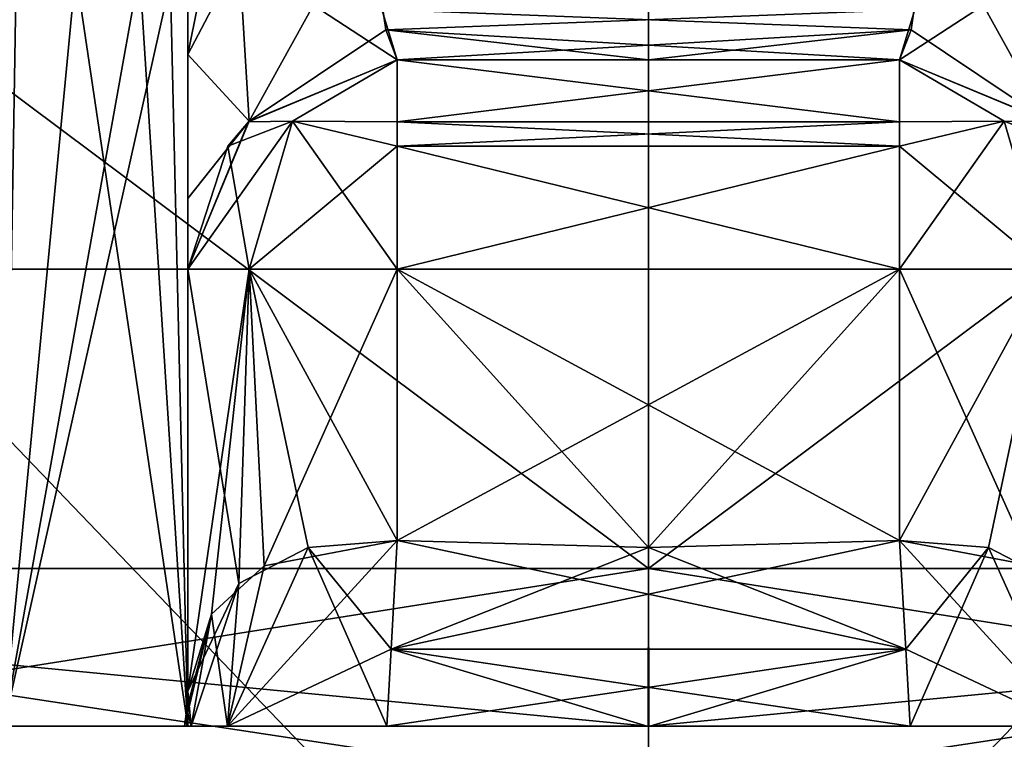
# Model space of a CAD drawing. Header units: millimetres. Extents: x -18.9 to 18.9, y -8.8 to 59.9.
# Tile 28 of 256: x -0.601 to 0.34, y -6.749 to -6.062. Entities that reach past the tile are written whole.
import ezdxf

# ---------------------------------------------------------------- set-up
doc = ezdxf.new("R2010")
doc.units = ezdxf.units.MM
doc.header["$LTSCALE"] = 65.185185
for name, color, linetype in [('1281', 7, 'CONTINUOUS'), ('1295', 7, 'CONTINUOUS'), ('2505', 7, 'CONTINUOUS'), ('2506', 7, 'CONTINUOUS'), ('2508', 7, 'CONTINUOUS'), ('2514', 7, 'CONTINUOUS'), ('2515', 7, 'CONTINUOUS'), ('2531', 7, 'CONTINUOUS'), ('2533', 7, 'CONTINUOUS'), ('3129', 7, 'CONTINUOUS'), ('3130', 7, 'CONTINUOUS'), ('3135', 7, 'CONTINUOUS'), ('3138', 7, 'CONTINUOUS'), ('3213', 7, 'CONTINUOUS'), ('3215', 7, 'CONTINUOUS'), ('3216', 7, 'CONTINUOUS'), ('3218', 7, 'CONTINUOUS'), ('3220', 7, 'CONTINUOUS'), ('3221', 7, 'CONTINUOUS'), ('3222', 7, 'CONTINUOUS'), ('3223', 7, 'CONTINUOUS'), ('3224', 7, 'CONTINUOUS'), ('3226', 7, 'CONTINUOUS'), ('3227', 7, 'CONTINUOUS'), ('3228', 7, 'CONTINUOUS'), ('3229', 7, 'CONTINUOUS'), ('3230', 7, 'CONTINUOUS'), ('3233', 7, 'CONTINUOUS'), ('3234', 7, 'CONTINUOUS'), ('3235', 7, 'CONTINUOUS'), ('3236', 7, 'CONTINUOUS'), ('3237', 7, 'CONTINUOUS'), ('3241', 7, 'CONTINUOUS'), ('3242', 7, 'CONTINUOUS'), ('3243', 7, 'CONTINUOUS'), ('3244', 7, 'CONTINUOUS'), ('3249', 7, 'CONTINUOUS'), ('3250', 7, 'CONTINUOUS'), ('3251', 7, 'CONTINUOUS'), ('3252', 7, 'CONTINUOUS'), ('3261', 7, 'CONTINUOUS'), ('3263', 7, 'CONTINUOUS'), ('3270', 7, 'CONTINUOUS'), ('3271', 7, 'CONTINUOUS'), ('3272', 7, 'CONTINUOUS'), ('3280', 7, 'CONTINUOUS'), ('3281', 7, 'CONTINUOUS'), ('3282', 7, 'CONTINUOUS'), ('3289', 7, 'CONTINUOUS')]:
    doc.layers.add(name, color=color, linetype=linetype)

msp = doc.modelspace()

# ---------------------------------------------------------------- linework, layer by layer
at = {"layer": '1281', "color": 7, "linetype": 'Continuous'}
for points in [[(-3.02062, -6.3, 17.13577), (3.02062, -6.3, 17.13577), (-1.38899, -3.5, 17.34447), (-3.02062, -6.3, 17.13577)], [(-1.38899, -3.5, 17.34447), (3.02062, -6.3, 17.13577), (5.02238, -3.5, 16.6594), (-1.38899, -3.5, 17.34447)]]:
    msp.add_3dface(points, dxfattribs=at)
at = {"layer": '1295', "color": 7, "linetype": 'Continuous'}
for points in [[(0.18027, -3.5, -17.39895), (-3.02062, -6.3, -17.13577), (-3.21466, -3.5, -17.10047), (0.18027, -3.5, -17.39895)], [(3.02062, -6.3, -17.13577), (-3.02062, -6.3, -17.13577), (0.18027, -3.5, -17.39895), (3.02062, -6.3, -17.13577)], [(3.56774, -3.5, -17.0303), (3.02062, -6.3, -17.13577), (0.18027, -3.5, -17.39895), (3.56774, -3.5, -17.0303)]]:
    msp.add_3dface(points, dxfattribs=at)
at = {"layer": '2505', "color": 7, "linetype": 'Continuous'}
for points in [[(-9.47411, -6.3, -16.41145), (-3.02062, -6.3, -17.13577), (3.2897, -6.3, -18.66223), (-9.47411, -6.3, -16.41145)], [(-3.2897, -6.3, -18.66223), (-9.47411, -6.3, -16.41145), (3.2897, -6.3, -18.66223), (-3.2897, -6.3, -18.66223)], [(3.02062, -6.3, 17.13577), (-3.02062, -6.3, 17.13577), (-3.2897, -6.3, 18.66223), (3.02062, -6.3, 17.13577)], [(9.47411, -6.3, 16.41145), (3.02062, -6.3, 17.13577), (-3.2897, -6.3, 18.66223), (9.47411, -6.3, 16.41145)], [(3.2897, -6.3, 18.66223), (9.47411, -6.3, 16.41145), (-3.2897, -6.3, 18.66223), (3.2897, -6.3, 18.66223)], [(-3.02062, -6.3, -17.13577), (3.02062, -6.3, -17.13577), (3.2897, -6.3, -18.66223), (-3.02062, -6.3, -17.13577)]]:
    msp.add_3dface(points, dxfattribs=at)
at = {"layer": '2506', "color": 7, "linetype": 'Continuous'}
for points in [[(3.2897, -6.3, 18.66223), (-3.2897, -6.3, 18.66223), (3.2897, -7.3, 18.66223), (3.2897, -6.3, 18.66223)], [(3.2897, -7.3, 18.66223), (-3.2897, -6.3, 18.66223), (-3.2897, -7.3, 18.66223), (3.2897, -7.3, 18.66223)]]:
    msp.add_3dface(points, dxfattribs=at)
at = {"layer": '2508', "color": 7, "linetype": 'Continuous'}
for points in [[(-3.2897, -6.3, -18.66223), (3.2897, -6.3, -18.66223), (-3.2897, -7.3, -18.66223), (-3.2897, -6.3, -18.66223)], [(3.2897, -6.3, -18.66223), (3.2897, -7.3, -18.66223), (-3.2897, -7.3, -18.66223), (3.2897, -6.3, -18.66223)]]:
    msp.add_3dface(points, dxfattribs=at)
at = {"layer": '2514', "color": 7, "linetype": 'Continuous'}
for points in [[(-1.82214, -7.1, -15.80795), (0, -7.1, -16.4), (-1.82214, -5.2, -15.80795), (-1.82214, -7.1, -15.80795)], [(-1.82214, -5.2, -15.80795), (0, -7.1, -16.4), (0, -5.2, -16.4), (-1.82214, -5.2, -15.80795)], [(0, -7.1, -10.2), (-1.82214, -7.1, -10.79205), (0, -5.2, -10.2), (0, -7.1, -10.2)], [(0, -5.2, -10.2), (-1.82214, -7.1, -10.79205), (-1.82213, -5.2, -10.79205), (0, -5.2, -10.2)]]:
    msp.add_3dface(points, dxfattribs=at)
at = {"layer": '2515', "color": 7, "linetype": 'Continuous'}
for points in [[(0, -5.2, -16.4), (0, -7.1, -16.4), (1.82214, -7.1, -15.80795), (0, -5.2, -16.4)], [(0, -7.1, -10.2), (0, -5.2, -10.2), (1.82214, -5.2, -10.79205), (0, -7.1, -10.2)], [(1.82214, -7.1, -10.79205), (0, -7.1, -10.2), (1.82214, -5.2, -10.79205), (1.82214, -7.1, -10.79205)], [(0, -5.2, -16.4), (1.82214, -7.1, -15.80795), (1.82213, -5.2, -15.80795), (0, -5.2, -16.4)]]:
    msp.add_3dface(points, dxfattribs=at)
at = {"layer": '2531', "color": 7, "linetype": 'Continuous'}
for points in [[(2.425, -7.1, 11.3372), (-2.425, -7.1, 11.3372), (2.425, -2.5, 11.3372), (2.425, -7.1, 11.3372)], [(2.425, -2.5, 11.3372), (-2.425, -7.1, 11.3372), (-2.425, -2.5, 11.3372), (2.425, -2.5, 11.3372)]]:
    msp.add_3dface(points, dxfattribs=at)
at = {"layer": '2533', "color": 7, "linetype": 'Continuous'}
for points in [[(-0.81117, -7.1, 6.21568), (0.81117, -7.1, 6.21568), (-0.81117, -2.5, 6.21568), (-0.81117, -7.1, 6.21568)], [(-0.81117, -2.5, 6.21568), (0.81117, -7.1, 6.21568), (0.81117, -2.5, 6.21568), (-0.81117, -2.5, 6.21568)]]:
    msp.add_3dface(points, dxfattribs=at)
at = {"layer": '3129', "color": 7, "linetype": 'Continuous'}
for points in [[(0, -5, -16.3), (-1.56751, -6.58592, -15.34299), (-2.12119, -5, -15.42119), (0, -5, -16.3)], [(0, -5, -10.3), (-2.12119, -5, -11.17881), (0, -6.58592, -10.72495), (0, -5, -10.3)], [(0, -6.58592, -10.72495), (-2.12119, -5, -11.17881), (-1.56751, -6.58592, -11.25701), (0, -6.58592, -10.72495)], [(0, -6.58592, -15.87505), (-1.56751, -6.58592, -15.34299), (0, -5, -16.3), (0, -6.58592, -15.87505)]]:
    msp.add_3dface(points, dxfattribs=at)
at = {"layer": '3130', "color": 7, "linetype": 'Continuous'}
for points in [[(-1.56751, -6.58592, -15.34299), (0, -6.58592, -15.87505), (-0.95203, -6.73686, -15.39949), (-1.56751, -6.58592, -15.34299)], [(0, -6.58592, -10.72495), (-1.56751, -6.58592, -11.25701), (-0.0003, -6.73686, -10.99474), (0, -6.58592, -10.72495)], [(-0.0003, -6.73686, -10.99474), (-1.56751, -6.58592, -11.25701), (-0.95247, -6.73686, -11.20071), (-0.0003, -6.73686, -10.99474)], [(-0.95203, -6.73686, -15.39949), (0, -6.58592, -15.87505), (0.0003, -6.73686, -15.60526), (-0.95203, -6.73686, -15.39949)], [(0.95203, -6.73686, -11.20051), (0, -6.58592, -10.72495), (-0.0003, -6.73686, -10.99474), (0.95203, -6.73686, -11.20051)], [(0.0003, -6.73686, -15.60526), (0, -6.58592, -15.87505), (1.56751, -6.58592, -15.34299), (0.0003, -6.73686, -15.60526)], [(0, -6.58592, -10.72495), (0.95203, -6.73686, -11.20051), (1.56751, -6.58592, -11.25701), (0, -6.58592, -10.72495)], [(0.95248, -6.73686, -15.39929), (0.0003, -6.73686, -15.60526), (1.56751, -6.58592, -15.34299), (0.95248, -6.73686, -15.39929)]]:
    msp.add_3dface(points, dxfattribs=at)
at = {"layer": '3135', "color": 7, "linetype": 'Continuous'}
for points in [[(0, -6.58592, -15.87505), (0, -5, -16.3), (2.12119, -5, -15.42119), (0, -6.58592, -15.87505)], [(1.56751, -6.58592, -15.34299), (0, -6.58592, -15.87505), (2.12119, -5, -15.42119), (1.56751, -6.58592, -15.34299)], [(0, -5, -10.3), (0, -6.58592, -10.72495), (1.56751, -6.58592, -11.25701), (0, -5, -10.3)], [(0, -5, -10.3), (1.56751, -6.58592, -11.25701), (2.12119, -5, -11.17881), (0, -5, -10.3)]]:
    msp.add_3dface(points, dxfattribs=at)
at = {"layer": '3138', "color": 7, "linetype": 'Continuous'}
for points in [[(-0.24, -6.1, -11.5), (-0.24, -6.1, -11.60985), (-0.00002, -6.1, -11.59289), (-0.24, -6.1, -11.5)], [(0.24, -6.1, -11.5), (-0.24, -6.1, -11.5), (0.24, -6.1, -11.60985), (0.24, -6.1, -11.5)], [(0.24, -6.1, -11.60985), (-0.24, -6.1, -11.5), (-0.00002, -6.1, -11.59289), (0.24, -6.1, -11.60985)], [(-0.24, -6.1, -15.1), (0.24, -6.1, -15.1), (-0.24, -6.1, -14.99015), (-0.24, -6.1, -15.1)], [(-0.24, -6.1, -14.99015), (0.24, -6.1, -15.1), (0.00002, -6.1, -15.00711), (-0.24, -6.1, -14.99015)], [(0.00002, -6.1, -15.00711), (0.24, -6.1, -15.1), (0.24, -6.1, -14.99015), (0.00002, -6.1, -15.00711)]]:
    msp.add_3dface(points, dxfattribs=at)
at = {"layer": '3213', "color": 7, "linetype": 'Continuous'}
for points in [[(0, -6.56615, -15.3), (0.24, -6.55939, -15.3), (-0.24, -6.3, -15.3), (0, -6.56615, -15.3)], [(-0.24, -6.3, -15.3), (0.24, -6.55939, -15.3), (0.24, -6.3, -15.3), (-0.24, -6.3, -15.3)], [(-0.24, -6.55939, -15.3), (0, -6.56615, -15.3), (-0.24, -6.3, -15.3), (-0.24, -6.55939, -15.3)]]:
    msp.add_3dface(points, dxfattribs=at)
at = {"layer": '3215', "color": 7, "linetype": 'Continuous'}
for points in [[(0, -6.56615, -11.3), (-0.24, -6.55939, -11.3), (0.24, -6.3, -11.3), (0, -6.56615, -11.3)], [(0.24, -6.3, -11.3), (-0.24, -6.55939, -11.3), (-0.24, -6.3, -11.3), (0.24, -6.3, -11.3)], [(0.24, -6.55939, -11.3), (0, -6.56615, -11.3), (0.24, -6.3, -11.3), (0.24, -6.55939, -11.3)]]:
    msp.add_3dface(points, dxfattribs=at)
at = {"layer": '3216', "color": 7, "linetype": 'Continuous'}
for points in [[(-0.44, -5.95018, -12.26), (-0.44, -6.02256, -12.18584), (-0.44, -6.73686, -12.26), (-0.44, -5.95018, -12.26)], [(-0.44, -5.95018, -14.34), (-0.44, -6.73686, -14.34), (-0.44, -6.73686, -15.01599), (-0.44, -5.95018, -14.34)], [(-0.44, -6.02256, -14.41416), (-0.44, -5.95018, -14.34), (-0.44, -6.73686, -15.01599), (-0.44, -6.02256, -14.41416)], [(-0.44, -6.02256, -12.18584), (-0.44, -6.09497, -12.11187), (-0.44, -6.73686, -12.26), (-0.44, -6.02256, -12.18584)], [(-0.44, -6.09497, -14.48813), (-0.44, -6.02256, -14.41416), (-0.44, -6.73686, -15.01599), (-0.44, -6.09497, -14.48813)], [(-0.44, -6.09497, -12.11187), (-0.44, -6.26003, -11.84585), (-0.44, -6.73686, -12.26), (-0.44, -6.09497, -12.11187)], [(-0.44, -6.23246, -14.68641), (-0.44, -6.09497, -14.48813), (-0.44, -6.73686, -15.01599), (-0.44, -6.23246, -14.68641)], [(-0.44, -6.3, -14.99015), (-0.44, -6.23246, -14.68641), (-0.44, -6.73686, -15.01599), (-0.44, -6.3, -14.99015)], [(-0.44, -6.26003, -11.84585), (-0.44, -6.3, -11.60985), (-0.44, -6.73686, -12.26), (-0.44, -6.26003, -11.84585)], [(-0.44, -6.72036, -11.54193), (-0.44, -6.73686, -11.58401), (-0.44, -6.3, -11.5), (-0.44, -6.72036, -11.54193)], [(-0.44, -6.3, -11.5), (-0.44, -6.73686, -11.58401), (-0.44, -6.3, -11.60985), (-0.44, -6.3, -11.5)], [(-0.44, -6.3, -11.60985), (-0.44, -6.73686, -11.58401), (-0.44, -6.73686, -12.26), (-0.44, -6.3, -11.60985)], [(-0.44, -6.70345, -11.5), (-0.44, -6.72036, -11.54193), (-0.44, -6.3, -11.5), (-0.44, -6.70345, -11.5)], [(-0.44, -6.3, -15.1), (-0.44, -6.3, -14.99015), (-0.44, -6.70345, -15.1), (-0.44, -6.3, -15.1)], [(-0.44, -6.70345, -15.1), (-0.44, -6.3, -14.99015), (-0.44, -6.72036, -15.05807), (-0.44, -6.70345, -15.1)], [(-0.44, -6.72036, -15.05807), (-0.44, -6.3, -14.99015), (-0.44, -6.73686, -15.01599), (-0.44, -6.72036, -15.05807)]]:
    msp.add_3dface(points, dxfattribs=at)
at = {"layer": '3218', "color": 7, "linetype": 'Continuous'}
for points in [[(-0.44, -6.73686, -14.34), (-0.61574, -5.55362, -13.91574), (-0.61583, -6.73686, -13.91583), (-0.44, -6.73686, -14.34)], [(-0.61574, -5.55362, -13.91574), (-0.44, -6.73686, -14.34), (-0.51095, -5.62516, -14.05698), (-0.61574, -5.55362, -13.91574)], [(-0.51095, -5.62516, -14.05698), (-0.44, -6.73686, -14.34), (-0.46332, -5.74568, -14.17436), (-0.51095, -5.62516, -14.05698)], [(-0.44, -6.73686, -14.34), (-0.44, -5.95018, -14.34), (-0.46332, -5.74568, -14.17436), (-0.44, -6.73686, -14.34)]]:
    msp.add_3dface(points, dxfattribs=at)
at = {"layer": '3220', "color": 7, "linetype": 'Continuous'}
for points in [[(-0.59631, -5.55586, -12.6639), (-0.61583, -6.73686, -12.68417), (-0.72123, -5.59662, -12.76831), (-0.59631, -5.55586, -12.6639)], [(-0.50996, -5.62664, -12.54118), (-0.61583, -6.73686, -12.68417), (-0.59631, -5.55586, -12.6639), (-0.50996, -5.62664, -12.54118)], [(-0.45004, -5.81229, -12.36932), (-0.61583, -6.73686, -12.68417), (-0.50996, -5.62664, -12.54118), (-0.45004, -5.81229, -12.36932)], [(-0.44, -5.95018, -12.26), (-0.61583, -6.73686, -12.68417), (-0.45004, -5.81229, -12.36932), (-0.44, -5.95018, -12.26)], [(-0.44, -5.95018, -12.26), (-0.44, -6.73686, -12.26), (-0.61583, -6.73686, -12.68417), (-0.44, -5.95018, -12.26)]]:
    msp.add_3dface(points, dxfattribs=at)
at = {"layer": '3221', "color": 7, "linetype": 'Continuous'}
for points in [[(0.24, -6.3, -15.3), (0.24, -6.55939, -15.3), (0.36724, -6.58361, -15.2543), (0.24, -6.3, -15.3)], [(0.24, -6.3, -15.3), (0.36724, -6.58361, -15.2543), (0.38142, -6.3, -15.24142), (0.24, -6.3, -15.3)]]:
    msp.add_3dface(points, dxfattribs=at)
at = {"layer": '3222', "color": 7, "linetype": 'Continuous'}
for points in [[(-0.44, -6.3, -15.1), (-0.44, -6.70345, -15.1), (-0.39116, -6.60052, -15.23096), (-0.44, -6.3, -15.1)], [(-0.44, -6.3, -15.1), (-0.39116, -6.60052, -15.23096), (-0.38142, -6.3, -15.24142), (-0.44, -6.3, -15.1)], [(-0.39116, -6.60052, -15.23096), (-0.32496, -6.5659, -15.28106), (-0.38142, -6.3, -15.24142), (-0.39116, -6.60052, -15.23096)], [(-0.24, -6.55939, -15.3), (-0.24, -6.3, -15.3), (-0.38142, -6.3, -15.24142), (-0.24, -6.55939, -15.3)], [(-0.32496, -6.5659, -15.28106), (-0.24, -6.55939, -15.3), (-0.38142, -6.3, -15.24142), (-0.32496, -6.5659, -15.28106)]]:
    msp.add_3dface(points, dxfattribs=at)
at = {"layer": '3223', "color": 7, "linetype": 'Continuous'}
for points in [[(-0.44, -6.70345, -11.5), (-0.44, -6.3, -11.5), (-0.38142, -6.3, -11.35858), (-0.44, -6.70345, -11.5)], [(-0.41733, -6.62971, -11.40752), (-0.44, -6.70345, -11.5), (-0.38142, -6.3, -11.35858), (-0.41733, -6.62971, -11.40752)], [(-0.36723, -6.5836, -11.34569), (-0.41733, -6.62971, -11.40752), (-0.38142, -6.3, -11.35858), (-0.36723, -6.5836, -11.34569)], [(-0.24, -6.3, -11.3), (-0.36723, -6.5836, -11.34569), (-0.38142, -6.3, -11.35858), (-0.24, -6.3, -11.3)], [(-0.24, -6.3, -11.3), (-0.24, -6.55939, -11.3), (-0.36723, -6.5836, -11.34569), (-0.24, -6.3, -11.3)]]:
    msp.add_3dface(points, dxfattribs=at)
at = {"layer": '3224', "color": 7, "linetype": 'Continuous'}
for points in [[(0.24, -6.55939, -11.3), (0.24, -6.3, -11.3), (0.38142, -6.3, -11.35858), (0.24, -6.55939, -11.3)], [(0.325, -6.56591, -11.31896), (0.24, -6.55939, -11.3), (0.38142, -6.3, -11.35858), (0.325, -6.56591, -11.31896)], [(0.39121, -6.60056, -11.3691), (0.325, -6.56591, -11.31896), (0.38142, -6.3, -11.35858), (0.39121, -6.60056, -11.3691)]]:
    msp.add_3dface(points, dxfattribs=at)
at = {"layer": '3226', "color": 7, "linetype": 'Continuous'}
for points in [[(-0.24, -6.1, -11.60985), (-0.24, -6.1, -11.5), (-0.38199, -6.15915, -11.5), (-0.24, -6.1, -11.60985)], [(-0.38142, -6.15858, -11.60985), (-0.24, -6.1, -11.60985), (-0.38199, -6.15915, -11.5), (-0.38142, -6.15858, -11.60985)], [(-0.44, -6.3, -11.5), (-0.44, -6.3, -11.60985), (-0.38142, -6.15858, -11.60985), (-0.44, -6.3, -11.5)], [(-0.44, -6.3, -11.5), (-0.38142, -6.15858, -11.60985), (-0.40182, -6.18247, -11.5), (-0.44, -6.3, -11.5)], [(-0.40182, -6.18247, -11.5), (-0.38142, -6.15858, -11.60985), (-0.38199, -6.15915, -11.5), (-0.40182, -6.18247, -11.5)]]:
    msp.add_3dface(points, dxfattribs=at)
at = {"layer": '3227', "color": 7, "linetype": 'Continuous'}
for points in [[(-0.34, -6.15858, -15.2), (-0.24, -6.1, -15.1), (-0.38197, -6.15913, -15.1), (-0.34, -6.15858, -15.2)], [(-0.24, -6.1, -15.1), (-0.34, -6.15858, -15.2), (-0.24, -6.15915, -15.24199), (-0.24, -6.1, -15.1)], [(-0.40182, -6.18246, -15.1), (-0.38142, -6.3, -15.24142), (-0.34, -6.15858, -15.2), (-0.40182, -6.18246, -15.1)], [(-0.40182, -6.18246, -15.1), (-0.34, -6.15858, -15.2), (-0.38197, -6.15913, -15.1), (-0.40182, -6.18246, -15.1)], [(-0.38142, -6.3, -15.24142), (-0.24, -6.3, -15.3), (-0.34, -6.15858, -15.2), (-0.38142, -6.3, -15.24142)], [(-0.34, -6.15858, -15.2), (-0.24, -6.3, -15.3), (-0.24, -6.18247, -15.26182), (-0.34, -6.15858, -15.2)], [(-0.34, -6.15858, -15.2), (-0.24, -6.18247, -15.26182), (-0.24, -6.15915, -15.24199), (-0.34, -6.15858, -15.2)], [(-0.44, -6.3, -15.1), (-0.38142, -6.3, -15.24142), (-0.40182, -6.18246, -15.1), (-0.44, -6.3, -15.1)]]:
    msp.add_3dface(points, dxfattribs=at)
at = {"layer": '3228', "color": 7, "linetype": 'Continuous'}
for points in [[(0.24, -6.1, -15.1), (-0.24, -6.1, -15.1), (-0.24, -6.15915, -15.24199), (0.24, -6.1, -15.1)], [(0.24, -6.1, -15.1), (-0.24, -6.15915, -15.24199), (0.24, -6.15913, -15.24197), (0.24, -6.1, -15.1)], [(-0.24, -6.15915, -15.24199), (-0.24, -6.18247, -15.26182), (0.24, -6.15913, -15.24197), (-0.24, -6.15915, -15.24199)], [(0.24, -6.15913, -15.24197), (-0.24, -6.18247, -15.26182), (0.24, -6.18246, -15.26182), (0.24, -6.15913, -15.24197)], [(-0.24, -6.3, -15.3), (0.24, -6.3, -15.3), (0.24, -6.18246, -15.26182), (-0.24, -6.3, -15.3)], [(-0.24, -6.18247, -15.26182), (-0.24, -6.3, -15.3), (0.24, -6.18246, -15.26182), (-0.24, -6.18247, -15.26182)]]:
    msp.add_3dface(points, dxfattribs=at)
at = {"layer": '3229', "color": 7, "linetype": 'Continuous'}
for points in [[(0.24, -6.1, -15.1), (0.24, -6.15913, -15.24197), (0.34, -6.15858, -15.2), (0.24, -6.1, -15.1)], [(0.24, -6.1, -15.1), (0.34, -6.15858, -15.2), (0.38199, -6.15915, -15.1), (0.24, -6.1, -15.1)], [(0.24, -6.18246, -15.26182), (0.38142, -6.3, -15.24142), (0.34, -6.15858, -15.2), (0.24, -6.18246, -15.26182)], [(0.24, -6.15913, -15.24197), (0.24, -6.18246, -15.26182), (0.34, -6.15858, -15.2), (0.24, -6.15913, -15.24197)], [(0.24, -6.3, -15.3), (0.38142, -6.3, -15.24142), (0.24, -6.18246, -15.26182), (0.24, -6.3, -15.3)]]:
    msp.add_3dface(points, dxfattribs=at)
at = {"layer": '3230', "color": 7, "linetype": 'Continuous'}
for points in [[(0.24, -6.1, -11.5), (0.24, -6.1, -11.60985), (0.38142, -6.15857, -11.60985), (0.24, -6.1, -11.5)], [(0.38197, -6.15913, -11.5), (0.24, -6.1, -11.5), (0.38142, -6.15857, -11.60985), (0.38197, -6.15913, -11.5)]]:
    msp.add_3dface(points, dxfattribs=at)
at = {"layer": '3233', "color": 7, "linetype": 'Continuous'}
for points in [[(0.24, -6.1, -14.99015), (0.24, -6.1, -15.1), (0.38199, -6.15915, -15.1), (0.24, -6.1, -14.99015)], [(0.24, -6.1, -14.99015), (0.38199, -6.15915, -15.1), (0.38142, -6.15858, -14.99015), (0.24, -6.1, -14.99015)]]:
    msp.add_3dface(points, dxfattribs=at)
at = {"layer": '3234', "color": 7, "linetype": 'Continuous'}
for points in [[(0.24, -6.1, -11.5), (0.38197, -6.15913, -11.5), (0.34, -6.15858, -11.4), (0.24, -6.1, -11.5)], [(0.24, -6.1, -11.5), (0.34, -6.15858, -11.4), (0.24, -6.15915, -11.35801), (0.24, -6.1, -11.5)], [(0.38142, -6.3, -11.35858), (0.24, -6.3, -11.3), (0.34, -6.15858, -11.4), (0.38142, -6.3, -11.35858)], [(0.34, -6.15858, -11.4), (0.24, -6.3, -11.3), (0.24, -6.18247, -11.33818), (0.34, -6.15858, -11.4)], [(0.34, -6.15858, -11.4), (0.24, -6.18247, -11.33818), (0.24, -6.15915, -11.35801), (0.34, -6.15858, -11.4)], [(0.40182, -6.18246, -11.5), (0.38142, -6.3, -11.35858), (0.34, -6.15858, -11.4), (0.40182, -6.18246, -11.5)], [(0.38197, -6.15913, -11.5), (0.40182, -6.18246, -11.5), (0.34, -6.15858, -11.4), (0.38197, -6.15913, -11.5)]]:
    msp.add_3dface(points, dxfattribs=at)
at = {"layer": '3235', "color": 7, "linetype": 'Continuous'}
for points in [[(-0.24, -6.1, -11.5), (0.24, -6.1, -11.5), (0.24, -6.15915, -11.35801), (-0.24, -6.1, -11.5)], [(-0.24, -6.1, -11.5), (0.24, -6.15915, -11.35801), (-0.24, -6.15913, -11.35803), (-0.24, -6.1, -11.5)], [(0.24, -6.15915, -11.35801), (0.24, -6.18247, -11.33818), (-0.24, -6.15913, -11.35803), (0.24, -6.15915, -11.35801)], [(-0.24, -6.15913, -11.35803), (0.24, -6.18247, -11.33818), (-0.24, -6.18246, -11.33818), (-0.24, -6.15913, -11.35803)], [(0.24, -6.3, -11.3), (-0.24, -6.3, -11.3), (-0.24, -6.18246, -11.33818), (0.24, -6.3, -11.3)], [(0.24, -6.18247, -11.33818), (0.24, -6.3, -11.3), (-0.24, -6.18246, -11.33818), (0.24, -6.18247, -11.33818)]]:
    msp.add_3dface(points, dxfattribs=at)
at = {"layer": '3236', "color": 7, "linetype": 'Continuous'}
for points in [[(-0.38199, -6.15915, -11.5), (-0.24, -6.1, -11.5), (-0.34, -6.15858, -11.4), (-0.38199, -6.15915, -11.5)], [(-0.24, -6.1, -11.5), (-0.24, -6.15913, -11.35803), (-0.34, -6.15858, -11.4), (-0.24, -6.1, -11.5)], [(-0.38142, -6.3, -11.35858), (-0.44, -6.3, -11.5), (-0.34, -6.15858, -11.4), (-0.38142, -6.3, -11.35858)], [(-0.44, -6.3, -11.5), (-0.40182, -6.18247, -11.5), (-0.34, -6.15858, -11.4), (-0.44, -6.3, -11.5)], [(-0.40182, -6.18247, -11.5), (-0.38199, -6.15915, -11.5), (-0.34, -6.15858, -11.4), (-0.40182, -6.18247, -11.5)], [(-0.24, -6.18246, -11.33818), (-0.38142, -6.3, -11.35858), (-0.34, -6.15858, -11.4), (-0.24, -6.18246, -11.33818)], [(-0.24, -6.15913, -11.35803), (-0.24, -6.18246, -11.33818), (-0.34, -6.15858, -11.4), (-0.24, -6.15913, -11.35803)], [(-0.24, -6.3, -11.3), (-0.38142, -6.3, -11.35858), (-0.24, -6.18246, -11.33818), (-0.24, -6.3, -11.3)]]:
    msp.add_3dface(points, dxfattribs=at)
at = {"layer": '3237', "color": 7, "linetype": 'Continuous'}
for points in [[(-0.38197, -6.15913, -15.1), (-0.24, -6.1, -15.1), (-0.38142, -6.15857, -14.99015), (-0.38197, -6.15913, -15.1)], [(-0.24, -6.1, -15.1), (-0.24, -6.1, -14.99015), (-0.38142, -6.15857, -14.99015), (-0.24, -6.1, -15.1)], [(-0.44, -6.3, -14.99015), (-0.38197, -6.15913, -15.1), (-0.38142, -6.15857, -14.99015), (-0.44, -6.3, -14.99015)], [(-0.44, -6.3, -14.99015), (-0.40182, -6.18246, -15.1), (-0.38197, -6.15913, -15.1), (-0.44, -6.3, -14.99015)], [(-0.44, -6.3, -14.99015), (-0.44, -6.3, -15.1), (-0.40182, -6.18246, -15.1), (-0.44, -6.3, -14.99015)]]:
    msp.add_3dface(points, dxfattribs=at)
at = {"layer": '3241', "color": 7, "linetype": 'Continuous'}
for points in [[(0.24, -6.55939, -11.3), (0.325, -6.56591, -11.31896), (0.24586, -6.66331, -11.27078), (0.24, -6.55939, -11.3)], [(0.24586, -6.66331, -11.27078), (0.325, -6.56591, -11.31896), (0.25, -6.73686, -11.19167), (0.24586, -6.66331, -11.27078)], [(0.25, -6.73686, -11.19167), (0.325, -6.56591, -11.31896), (0.40211, -6.73686, -11.28556), (0.25, -6.73686, -11.19167)], [(0.325, -6.56591, -11.31896), (0.39121, -6.60056, -11.3691), (0.40211, -6.73686, -11.28556), (0.325, -6.56591, -11.31896)]]:
    msp.add_3dface(points, dxfattribs=at)
at = {"layer": '3242', "color": 7, "linetype": 'Continuous'}
for points in [[(-0.24, -6.55939, -11.3), (0.24586, -6.66331, -11.27078), (-0.24586, -6.66331, -11.27078), (-0.24, -6.55939, -11.3)], [(-0.24, -6.55939, -11.3), (0, -6.56615, -11.3), (0.24586, -6.66331, -11.27078), (-0.24, -6.55939, -11.3)], [(0, -6.56615, -11.3), (0.24, -6.55939, -11.3), (0.24586, -6.66331, -11.27078), (0, -6.56615, -11.3)], [(-0.25, -6.73686, -11.19167), (-0.24586, -6.66331, -11.27078), (-0.00133, -6.73686, -11.20418), (-0.25, -6.73686, -11.19167)], [(0.24586, -6.66331, -11.27078), (0.25, -6.73686, -11.19167), (-0.24586, -6.66331, -11.27078), (0.24586, -6.66331, -11.27078)], [(-0.24586, -6.66331, -11.27078), (0.25, -6.73686, -11.19167), (-0.00133, -6.73686, -11.20418), (-0.24586, -6.66331, -11.27078)]]:
    msp.add_3dface(points, dxfattribs=at)
at = {"layer": '3243', "color": 7, "linetype": 'Continuous'}
for points in [[(-0.36723, -6.5836, -11.34569), (-0.24, -6.55939, -11.3), (-0.40219, -6.73686, -11.2857), (-0.36723, -6.5836, -11.34569)], [(-0.24, -6.55939, -11.3), (-0.24586, -6.66331, -11.27078), (-0.40219, -6.73686, -11.2857), (-0.24, -6.55939, -11.3)], [(-0.41733, -6.62971, -11.40752), (-0.36723, -6.5836, -11.34569), (-0.40219, -6.73686, -11.2857), (-0.41733, -6.62971, -11.40752)], [(-0.44082, -6.72023, -11.49314), (-0.41733, -6.62971, -11.40752), (-0.44328, -6.73686, -11.48634), (-0.44082, -6.72023, -11.49314)], [(-0.44328, -6.73686, -11.48634), (-0.41733, -6.62971, -11.40752), (-0.43695, -6.73686, -11.38208), (-0.44328, -6.73686, -11.48634)], [(-0.44, -6.70345, -11.5), (-0.41733, -6.62971, -11.40752), (-0.44082, -6.72023, -11.49314), (-0.44, -6.70345, -11.5)], [(-0.43695, -6.73686, -11.38208), (-0.41733, -6.62971, -11.40752), (-0.40219, -6.73686, -11.2857), (-0.43695, -6.73686, -11.38208)], [(-0.24586, -6.66331, -11.27078), (-0.25, -6.73686, -11.19167), (-0.40219, -6.73686, -11.2857), (-0.24586, -6.66331, -11.27078)]]:
    msp.add_3dface(points, dxfattribs=at)
at = {"layer": '3244', "color": 7, "linetype": 'Continuous'}
for points in [[(-0.44, -6.72036, -11.54193), (-0.44, -6.70345, -11.5), (-0.44082, -6.72023, -11.49314), (-0.44, -6.72036, -11.54193)], [(-0.44082, -6.72023, -11.49314), (-0.44328, -6.73686, -11.48634), (-0.44082, -6.73686, -11.53461), (-0.44082, -6.72023, -11.49314)], [(-0.44, -6.73686, -11.58401), (-0.44, -6.72036, -11.54193), (-0.44082, -6.72023, -11.49314), (-0.44, -6.73686, -11.58401)], [(-0.44, -6.73686, -11.58401), (-0.44082, -6.72023, -11.49314), (-0.44082, -6.73686, -11.53461), (-0.44, -6.73686, -11.58401)]]:
    msp.add_3dface(points, dxfattribs=at)
at = {"layer": '3249', "color": 7, "linetype": 'Continuous'}
for points in [[(-0.44, -6.70345, -15.1), (-0.44, -6.72036, -15.05807), (-0.44082, -6.73686, -15.0654), (-0.44, -6.70345, -15.1)], [(-0.44082, -6.72023, -15.10686), (-0.44, -6.70345, -15.1), (-0.44082, -6.73686, -15.0654), (-0.44082, -6.72023, -15.10686)], [(-0.44328, -6.73686, -15.11366), (-0.44082, -6.72023, -15.10686), (-0.44082, -6.73686, -15.0654), (-0.44328, -6.73686, -15.11366)], [(-0.44, -6.72036, -15.05807), (-0.44, -6.73686, -15.01599), (-0.44082, -6.73686, -15.0654), (-0.44, -6.72036, -15.05807)]]:
    msp.add_3dface(points, dxfattribs=at)
at = {"layer": '3250', "color": 7, "linetype": 'Continuous'}
for points in [[(-0.24, -6.55939, -15.3), (-0.32496, -6.5659, -15.28106), (-0.24586, -6.66331, -15.32922), (-0.24, -6.55939, -15.3)], [(-0.32496, -6.5659, -15.28106), (-0.39116, -6.60052, -15.23096), (-0.40211, -6.73686, -15.31444), (-0.32496, -6.5659, -15.28106)], [(-0.25, -6.73686, -15.40833), (-0.32496, -6.5659, -15.28106), (-0.40211, -6.73686, -15.31444), (-0.25, -6.73686, -15.40833)], [(-0.24586, -6.66331, -15.32922), (-0.32496, -6.5659, -15.28106), (-0.25, -6.73686, -15.40833), (-0.24586, -6.66331, -15.32922)], [(-0.39116, -6.60052, -15.23096), (-0.44, -6.70345, -15.1), (-0.43691, -6.73686, -15.21811), (-0.39116, -6.60052, -15.23096)], [(-0.40211, -6.73686, -15.31444), (-0.39116, -6.60052, -15.23096), (-0.43691, -6.73686, -15.21811), (-0.40211, -6.73686, -15.31444)], [(-0.44, -6.70345, -15.1), (-0.44082, -6.72023, -15.10686), (-0.43691, -6.73686, -15.21811), (-0.44, -6.70345, -15.1)], [(-0.44082, -6.72023, -15.10686), (-0.44328, -6.73686, -15.11366), (-0.43691, -6.73686, -15.21811), (-0.44082, -6.72023, -15.10686)]]:
    msp.add_3dface(points, dxfattribs=at)
at = {"layer": '3251', "color": 7, "linetype": 'Continuous'}
for points in [[(0.24, -6.55939, -15.3), (0, -6.56615, -15.3), (-0.24586, -6.66331, -15.32922), (0.24, -6.55939, -15.3)], [(0.24, -6.55939, -15.3), (-0.24586, -6.66331, -15.32922), (0.24586, -6.66331, -15.32922), (0.24, -6.55939, -15.3)], [(0, -6.56615, -15.3), (-0.24, -6.55939, -15.3), (-0.24586, -6.66331, -15.32922), (0, -6.56615, -15.3)], [(-0.24586, -6.66331, -15.32922), (-0.25, -6.73686, -15.40833), (0.24586, -6.66331, -15.32922), (-0.24586, -6.66331, -15.32922)], [(0.24586, -6.66331, -15.32922), (-0.25, -6.73686, -15.40833), (0.00133, -6.73686, -15.39582), (0.24586, -6.66331, -15.32922)], [(0.25, -6.73686, -15.40833), (0.24586, -6.66331, -15.32922), (0.00133, -6.73686, -15.39582), (0.25, -6.73686, -15.40833)]]:
    msp.add_3dface(points, dxfattribs=at)
at = {"layer": '3252', "color": 7, "linetype": 'Continuous'}
for points in [[(0.36724, -6.58361, -15.2543), (0.24, -6.55939, -15.3), (0.40219, -6.73686, -15.3143), (0.36724, -6.58361, -15.2543)], [(0.24, -6.55939, -15.3), (0.24586, -6.66331, -15.32922), (0.40219, -6.73686, -15.3143), (0.24, -6.55939, -15.3)], [(0.24586, -6.66331, -15.32922), (0.25, -6.73686, -15.40833), (0.40219, -6.73686, -15.3143), (0.24586, -6.66331, -15.32922)]]:
    msp.add_3dface(points, dxfattribs=at)
at = {"layer": '3261', "color": 7, "linetype": 'Continuous'}
for points in [[(-0.268, -5.95355, -11.97324), (0.25462, -6.05172, -11.82912), (-0.25086, -6.07143, -11.78005), (-0.268, -5.95355, -11.97324)], [(0.25462, -6.05172, -11.82912), (0.24, -6.1, -11.60985), (-0.25086, -6.07143, -11.78005), (0.25462, -6.05172, -11.82912)], [(-0.00002, -6.1, -11.59289), (-0.24, -6.1, -11.60985), (-0.25086, -6.07143, -11.78005), (-0.00002, -6.1, -11.59289)], [(0.24, -6.1, -11.60985), (-0.00002, -6.1, -11.59289), (-0.25086, -6.07143, -11.78005), (0.24, -6.1, -11.60985)]]:
    msp.add_3dface(points, dxfattribs=at)
at = {"layer": '3263', "color": 7, "linetype": 'Continuous'}
for points in [[(0.268, -5.95355, -14.62676), (-0.25462, -6.05172, -14.77088), (0.25086, -6.07143, -14.81995), (0.268, -5.95355, -14.62676)], [(-0.25462, -6.05172, -14.77088), (-0.24, -6.1, -14.99015), (0.25086, -6.07143, -14.81995), (-0.25462, -6.05172, -14.77088)], [(-0.24, -6.1, -14.99015), (0.00002, -6.1, -15.00711), (0.25086, -6.07143, -14.81995), (-0.24, -6.1, -14.99015)], [(0.00002, -6.1, -15.00711), (0.24, -6.1, -14.99015), (0.25086, -6.07143, -14.81995), (0.00002, -6.1, -15.00711)]]:
    msp.add_3dface(points, dxfattribs=at)
at = {"layer": '3270', "color": 7, "linetype": 'Continuous'}
for points in [[(0.24, -6.1, -11.60985), (0.25462, -6.05172, -11.82912), (0.391, -6.00132, -12.02006), (0.24, -6.1, -11.60985)], [(0.38142, -6.15857, -11.60985), (0.24, -6.1, -11.60985), (0.391, -6.00132, -12.02006), (0.38142, -6.15857, -11.60985)]]:
    msp.add_3dface(points, dxfattribs=at)
at = {"layer": '3271', "color": 7, "linetype": 'Continuous'}
for points in [[(-0.268, -5.95355, -11.97324), (-0.38142, -6.15858, -11.60985), (-0.39099, -6.00131, -12.02006), (-0.268, -5.95355, -11.97324)], [(-0.268, -5.95355, -11.97324), (-0.25086, -6.07143, -11.78005), (-0.38142, -6.15858, -11.60985), (-0.268, -5.95355, -11.97324)], [(-0.38142, -6.15858, -11.60985), (-0.44, -6.09497, -12.11187), (-0.39099, -6.00131, -12.02006), (-0.38142, -6.15858, -11.60985)], [(-0.25086, -6.07143, -11.78005), (-0.24, -6.1, -11.60985), (-0.38142, -6.15858, -11.60985), (-0.25086, -6.07143, -11.78005)], [(-0.44, -6.3, -11.60985), (-0.44, -6.26003, -11.84585), (-0.44, -6.09497, -12.11187), (-0.44, -6.3, -11.60985)], [(-0.44, -6.3, -11.60985), (-0.44, -6.09497, -12.11187), (-0.38142, -6.15858, -11.60985), (-0.44, -6.3, -11.60985)]]:
    msp.add_3dface(points, dxfattribs=at)
at = {"layer": '3272', "color": 7, "linetype": 'Continuous'}
for points in [[(-0.44, -6.09497, -12.11187), (-0.44, -6.02256, -12.18584), (-0.39225, -5.85729, -12.16949), (-0.44, -6.09497, -12.11187)], [(-0.39099, -6.00131, -12.02006), (-0.44, -6.09497, -12.11187), (-0.39225, -5.85729, -12.16949), (-0.39099, -6.00131, -12.02006)]]:
    msp.add_3dface(points, dxfattribs=at)
at = {"layer": '3280', "color": 7, "linetype": 'Continuous'}
msp.add_3dface([(-0.44, -6.02256, -14.41416), (-0.44, -6.09497, -14.48813), (-0.391, -6.00132, -14.57994), (-0.44, -6.02256, -14.41416)], dxfattribs=at)
at = {"layer": '3281', "color": 7, "linetype": 'Continuous'}
for points in [[(-0.44, -6.09497, -14.48813), (-0.38142, -6.15857, -14.99015), (-0.391, -6.00132, -14.57994), (-0.44, -6.09497, -14.48813)], [(-0.24, -6.1, -14.99015), (-0.25462, -6.05172, -14.77088), (-0.391, -6.00132, -14.57994), (-0.24, -6.1, -14.99015)], [(-0.38142, -6.15857, -14.99015), (-0.24, -6.1, -14.99015), (-0.391, -6.00132, -14.57994), (-0.38142, -6.15857, -14.99015)], [(-0.44, -6.09497, -14.48813), (-0.44, -6.23246, -14.68641), (-0.38142, -6.15857, -14.99015), (-0.44, -6.09497, -14.48813)], [(-0.44, -6.23246, -14.68641), (-0.44, -6.3, -14.99015), (-0.38142, -6.15857, -14.99015), (-0.44, -6.23246, -14.68641)]]:
    msp.add_3dface(points, dxfattribs=at)
at = {"layer": '3282', "color": 7, "linetype": 'Continuous'}
for points in [[(0.268, -5.95355, -14.62676), (0.25086, -6.07143, -14.81995), (0.38142, -6.15858, -14.99015), (0.268, -5.95355, -14.62676)], [(0.268, -5.95355, -14.62676), (0.38142, -6.15858, -14.99015), (0.39099, -6.00131, -14.57994), (0.268, -5.95355, -14.62676)], [(0.25086, -6.07143, -14.81995), (0.24, -6.1, -14.99015), (0.38142, -6.15858, -14.99015), (0.25086, -6.07143, -14.81995)]]:
    msp.add_3dface(points, dxfattribs=at)
at = {"layer": '3289', "color": 7, "linetype": 'Continuous'}
for points in [[(-1.73449, -6.73686, -11.78152), (-2.20676, -6.73686, -12.63333), (-0.44, -6.73686, -12.26), (-1.73449, -6.73686, -11.78152)], [(-0.44, -6.73686, -12.26), (-2.20676, -6.73686, -12.63333), (-0.61583, -6.73686, -12.68417), (-0.44, -6.73686, -12.26)], [(-2.20676, -6.73686, -13.96667), (-1.73429, -6.73686, -14.8187), (-0.44, -6.73686, -14.34), (-2.20676, -6.73686, -13.96667)], [(-2.20676, -6.73686, -13.96667), (-0.44, -6.73686, -14.34), (-0.61583, -6.73686, -13.91583), (-2.20676, -6.73686, -13.96667)], [(-0.95247, -6.73686, -11.20071), (-1.73449, -6.73686, -11.78152), (-0.40219, -6.73686, -11.2857), (-0.95247, -6.73686, -11.20071)], [(-0.44, -6.73686, -11.58401), (-1.73449, -6.73686, -11.78152), (-0.44, -6.73686, -12.26), (-0.44, -6.73686, -11.58401)], [(-1.73449, -6.73686, -11.78152), (-0.44, -6.73686, -11.58401), (-0.44082, -6.73686, -11.53461), (-1.73449, -6.73686, -11.78152)], [(-1.73449, -6.73686, -11.78152), (-0.44328, -6.73686, -11.48634), (-0.43695, -6.73686, -11.38208), (-1.73449, -6.73686, -11.78152)], [(-0.44328, -6.73686, -11.48634), (-1.73449, -6.73686, -11.78152), (-0.44082, -6.73686, -11.53461), (-0.44328, -6.73686, -11.48634)], [(-1.73449, -6.73686, -11.78152), (-0.43695, -6.73686, -11.38208), (-0.40219, -6.73686, -11.2857), (-1.73449, -6.73686, -11.78152)], [(-1.73429, -6.73686, -14.8187), (-0.95203, -6.73686, -15.39949), (-0.44, -6.73686, -15.01599), (-1.73429, -6.73686, -14.8187)], [(-0.44, -6.73686, -14.34), (-1.73429, -6.73686, -14.8187), (-0.44, -6.73686, -15.01599), (-0.44, -6.73686, -14.34)], [(-0.0003, -6.73686, -10.99474), (-0.95247, -6.73686, -11.20071), (-0.25, -6.73686, -11.19167), (-0.0003, -6.73686, -10.99474)], [(-0.25, -6.73686, -11.19167), (-0.95247, -6.73686, -11.20071), (-0.40219, -6.73686, -11.2857), (-0.25, -6.73686, -11.19167)], [(-0.95203, -6.73686, -15.39949), (0.0003, -6.73686, -15.60526), (-0.25, -6.73686, -15.40833), (-0.95203, -6.73686, -15.39949)], [(-0.44, -6.73686, -15.01599), (-0.95203, -6.73686, -15.39949), (-0.44082, -6.73686, -15.0654), (-0.44, -6.73686, -15.01599)], [(-0.95203, -6.73686, -15.39949), (-0.44328, -6.73686, -15.11366), (-0.44082, -6.73686, -15.0654), (-0.95203, -6.73686, -15.39949)], [(-0.44328, -6.73686, -15.11366), (-0.95203, -6.73686, -15.39949), (-0.43691, -6.73686, -15.21811), (-0.44328, -6.73686, -15.11366)], [(-0.95203, -6.73686, -15.39949), (-0.25, -6.73686, -15.40833), (-0.40211, -6.73686, -15.31444), (-0.95203, -6.73686, -15.39949)], [(-0.95203, -6.73686, -15.39949), (-0.40211, -6.73686, -15.31444), (-0.43691, -6.73686, -15.21811), (-0.95203, -6.73686, -15.39949)], [(0.25, -6.73686, -11.19167), (-0.0003, -6.73686, -10.99474), (-0.25, -6.73686, -11.19167), (0.25, -6.73686, -11.19167)], [(-0.25, -6.73686, -15.40833), (0.0003, -6.73686, -15.60526), (0.25, -6.73686, -15.40833), (-0.25, -6.73686, -15.40833)], [(-0.25, -6.73686, -15.40833), (0.25, -6.73686, -15.40833), (0.00133, -6.73686, -15.39582), (-0.25, -6.73686, -15.40833)], [(0.25, -6.73686, -11.19167), (-0.25, -6.73686, -11.19167), (-0.00133, -6.73686, -11.20418), (0.25, -6.73686, -11.19167)], [(0.95203, -6.73686, -11.20051), (-0.0003, -6.73686, -10.99474), (0.25, -6.73686, -11.19167), (0.95203, -6.73686, -11.20051)], [(0.0003, -6.73686, -15.60526), (0.95248, -6.73686, -15.39929), (0.25, -6.73686, -15.40833), (0.0003, -6.73686, -15.60526)], [(0.95203, -6.73686, -11.20051), (0.25, -6.73686, -11.19167), (0.40211, -6.73686, -11.28556), (0.95203, -6.73686, -11.20051)], [(0.25, -6.73686, -15.40833), (0.95248, -6.73686, -15.39929), (0.40219, -6.73686, -15.3143), (0.25, -6.73686, -15.40833)]]:
    msp.add_3dface(points, dxfattribs=at)

doc.saveas('drawing.dxf')
